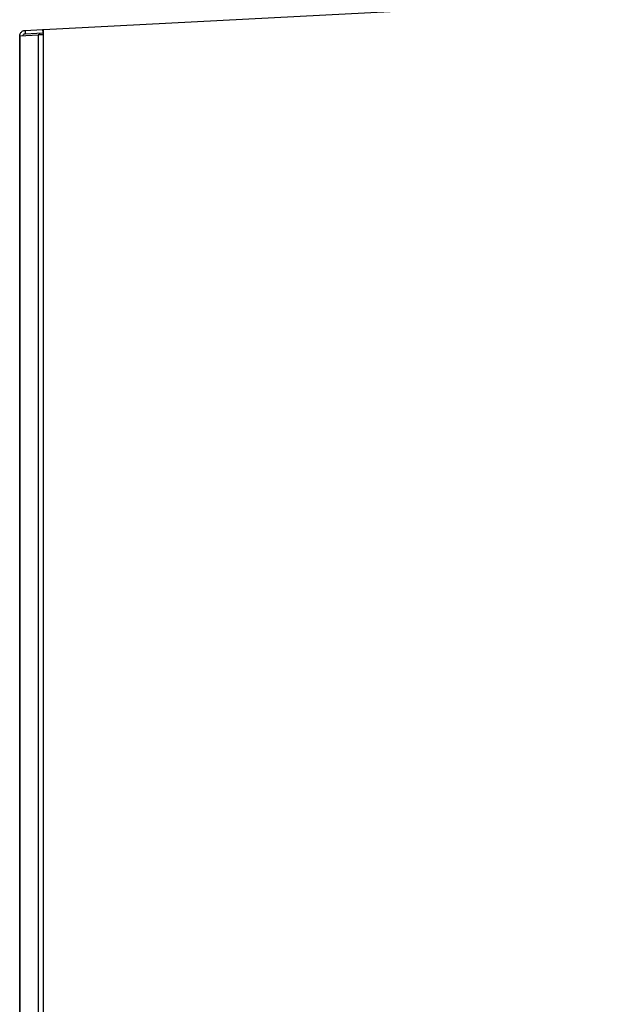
# Model space of a CAD drawing. Header units: millimetres. Extents: x 0 to 3353, y 0 to 2591.
# Tile 12 of 32: x 1150 to 1357, y 1545 to 1883. Entities that reach past the tile are written whole.
import ezdxf

# ---------------------------------------------------------------- set-up
doc = ezdxf.new("R2010")
doc.units = ezdxf.units.MM
doc.header["$LTSCALE"] = 12
doc.layers.add('DIMENSIONS', color=140, linetype='Continuous', lineweight=25)
doc.styles.add('SLDTEXTSTYLE0', font='TXT', dxfattribs={"width": 0.7})
doc.dimstyles.new('SLDDIMSTYLE2', dxfattribs={"dimtxt": 25.896094, "dimasz": 39.624, "dimexe": 0, "dimexo": 0.0625, "dimgap": 6.474023, "dimtad": 0, "dimtih": 1, "dimtoh": 1, "dimdec": 1, "dimrnd": 1e-09, "dimzin": 12, "dimdsep": 46, "dimtxsty": 'SLDTEXTSTYLE0', "dimsah": 1, "dimcen": 0.09, "dimadec": 0, "dimazin": 3, "dimtfac": 1, "dimtdec": 1, "dimtofl": 0, "dimtmove": 0, "dimatfit": 3, "dimfxl": 0, "dimfrac": 2, "dimtolj": 1, "dimtzin": 12, "dimarcsym": 0})

# ---------------------------------------------------------------- blocks, each defined once
blk = doc.blocks.new('_D_21')
at = {"layer": 'DIMENSIONS'}
for p, q in [((1149.65, 1893.09), (1149.65, 2059.05)), ((1558.43, 1911.79), (1558.43, 2059.05)), ((1149.65, 2020.95), (1268.61, 2020.95)), ((1303.7, 2020.95), (1295, 2020.95)), ((1295, 2020.95), (1295, 1979.79)), ((1402.19, 2020.95), (1410.89, 2020.95)), ((1410.89, 2020.95), (1410.89, 1979.79)), ((1558.43, 2020.95), (1437.28, 2020.95)), ((1295, 1979.79), (1303.7, 1979.79)), ((1410.89, 1979.79), (1402.19, 1979.79))]:
    blk.add_line(p, q, dxfattribs=at)
for points in [[(1149.65, 2020.95), (1189.27, 2014.85), (1189.27, 2027.05)], [(1558.43, 2020.95), (1518.8, 2027.05), (1518.8, 2014.85)]]:
    blk.add_solid(points, dxfattribs=at)
at = {"layer": 'DIMENSIONS', "char_height": 25.4, "attachment_point": 1, "style": 'SLDTEXTSTYLE0'}
for s, insert in [('408.8', (1303.7, 2059.49)), ('16.09', (1303.7, 2012.53))]:
    blk.add_mtext(s, dxfattribs=dict(at, insert=insert))

msp = doc.modelspace()

# ---------------------------------------------------------------- linework, layer by layer
for p, q in [((1157.76, 1880.11), (1555.43, 1900.95)), ((1149.58, 1877.85), (1149.58, 448.8)), ((1149.65, 1877.91), (1155.9, 1878.23)), ((1149.65, 1877.85), (1149.65, 1877.91)), ((1149.65, 448.8), (1149.65, 1877.85)), ((1149.65, 1877.85), (1149.65, 1877.85)), ((1151.41, 1879.78), (1157.47, 1880.09)), ((1151.41, 1879.78), (1151.47, 1878.63)), ((1151.47, 1878.63), (1157.53, 1878.95)), ((1155.9, 1878.23), (1155.9, 448.8)), ((1156.4, 1878.89), (1156.4, 1878.24)), ((1157.47, 1880.09), (1157.53, 1878.95)), ((1157.76, 1878.26), (1157.76, 1880.11)), ((1157.76, 448.8), (1157.76, 1878.26))]:
    msp.add_line(p, q)
for points, knots in [([(1149.58, 1877.85), (1149.59, 1877.89), (1149.59, 1877.99), (1149.61, 1878.16), (1149.66, 1878.39), (1149.77, 1878.7), (1149.98, 1879.05), (1150.3, 1879.37), (1150.64, 1879.58), (1150.92, 1879.69), (1151.11, 1879.74), (1151.22, 1879.76), (1151.3, 1879.77), (1151.37, 1879.77), (1151.4, 1879.78), (1151.41, 1879.78)], [0, 0, 0, 0, 0.041203, 0.100068, 0.176588, 0.270749, 0.438453, 0.575612, 0.724397, 0.839475, 0.883548, 0.921115, 0.952543, 0.978464, 1, 1, 1, 1]), ([(1150.73, 1877.85), (1150.73, 1877.94), (1150.75, 1878.06), (1150.84, 1878.28), (1150.93, 1878.38), (1151.11, 1878.54), (1151.22, 1878.58), (1151.39, 1878.63), (1151.45, 1878.63), (1151.47, 1878.63)], [0, 0, 0, 0, 0.25, 0.25, 0.5, 0.5, 0.75, 0.75, 1, 1, 1, 1]), ([(1157.76, 1878.26), (1157.72, 1878.25), (1157.63, 1878.25), (1157.49, 1878.25), (1157.33, 1878.25), (1157.16, 1878.25), (1156.99, 1878.24), (1156.8, 1878.24), (1156.62, 1878.24), (1156.44, 1878.24), (1156.27, 1878.24), (1156.12, 1878.24), (1155.98, 1878.24), (1155.93, 1878.23), (1155.9, 1878.23)], [0, 0, 0, 0, 0.051056, 0.107983, 0.170781, 0.239449, 0.313987, 0.394393, 0.480666, 0.572806, 0.670811, 0.774679, 0.884409, 1, 1, 1, 1]), ([(1157.47, 1880.09), (1157.47, 1880.09), (1157.49, 1880.09), (1157.53, 1880.1), (1157.58, 1880.1), (1157.66, 1880.1), (1157.73, 1880.11), (1157.76, 1880.11)], [0, 0, 0, 0, 0.165612, 0.331789, 0.500677, 0.750547, 1, 1, 1, 1])]:
    msp.add_open_spline(points, degree=3, knots=knots)
for points in [[(1149.65, 1877.85), (1149.61, 1877.85), (1149.58, 1877.85), (1149.58, 1877.85)], [(1157.53, 1878.95), (1157.57, 1878.95), (1157.65, 1878.96), (1157.76, 1878.96)]]:
    msp.add_open_spline(points, degree=3)

# ---------------------------------------------------------------- dimensions: what is measured, and where the dimension line sits
at = {"layer": 'DIMENSIONS'}
dim = msp.add_linear_dim(base=(1558.43, 2020.95), p1=(1149.65, 1877.85), p2=(1558.43, 1896.55), dimstyle='SLDDIMSTYLE2', dxfattribs=at)
dim.commit()
dim.dimension.update_dxf_attribs({"geometry": '_D_21', "text_midpoint": (1352.94, 2020.95), "dimtype": 160})

doc.saveas('drawing.dxf')
